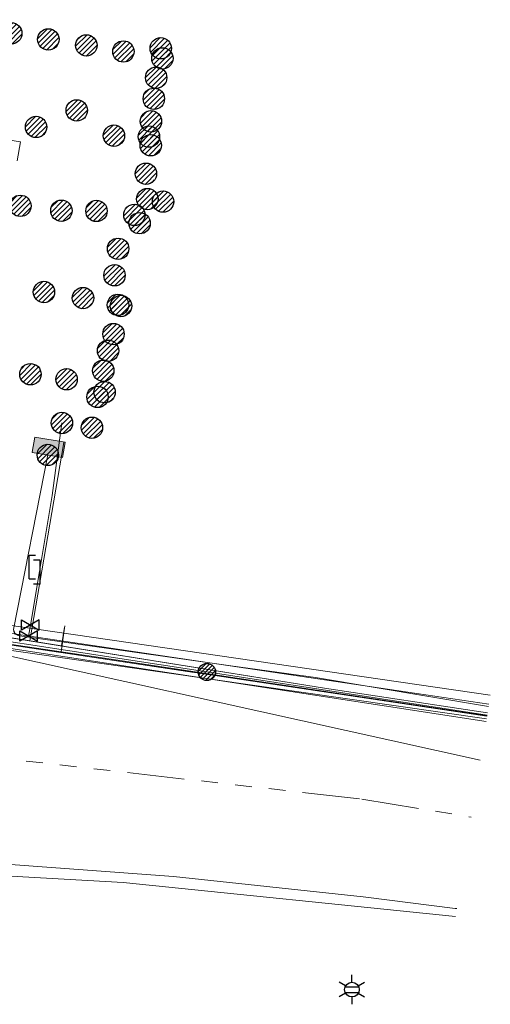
# Model space of a CAD drawing. Header units: metres. Extents: x 197355 to 199157, y 355772 to 356286.
# Tile 169 of 256: x 198050 to 198074, y 355857 to 355908. Entities that reach past the tile are written whole.
import ezdxf
from ezdxf.enums import TextEntityAlignment as Align
from ezdxf.lldxf.tags import DXFTag

# ---------------------------------------------------------------- set-up
doc = ezdxf.new("R2010")
doc.units = ezdxf.units.M
doc.linetypes.add('RI-GWA', pattern=[18.45, 6, -1.8, 1.75, -1.8, 1.75, -1.8, 1.75, -1.8])
for name, color, linetype, lineweight in [('B-WE-KL-DATA_KABELBUNDEL_KPNB.V.-G', 90, 'Continuous', 18), ('B-WE-KL-DATA_KABELBUNDEL_ZIGGOB.V.-G', 94, 'Continuous', 18), ('B-WE-KL-DATA_TELECOM_REGGEFIBEROPERATORB.V.-G', 90, 'KL-TELECOM-ALGEMEEN-N', 18), ('B-WE-KL-DATA_TELECOM_ZIGGOB.V.-G', 94, 'KL-TELECOM-ALGEMEEN-N', 18), ('B-WE-KL-ET_LS_ENEXISNETBEHEERB.V.-G', 190, 'KL-LS-N', 18), ('B-WE-KL-ET_LS_HULPSTUK_ENEXISNETBEHEERB.V.-G', 190, 'Continuous', 18), ('B-WE-KL-ET_LS_HULPSTUK_ENEXISNETBEHEERB.V.-S', 190, 'Continuous', 25), ('B-WE-KL-ET_LS_KABELBUNDEL_ENEXISNETBEHEERB.V.-G', 190, 'KL-BUNDEL-N', 18), ('B-WE-KL-ET_LS_PUTKAST_ENEXISNETBEHEERB.V.-G', 190, 'Continuous', 18), ('B-WE-KL-ET_LS_PUTKAST_ENEXISNETBEHEERB.V.-V', 190, 'Continuous', 18), ('B-WE-KL-ET_MS_10 kV_ENEXISNETBEHEERB.V.-G', 130, 'KL-MS-N', 18), ('B-WE-KL-ET_MS_ENEXISNETBEHEERB.V.-G', 130, 'KL-MS-N', 18), ('B-WE-KL-GAS_HULPSTUK_ENEXISNETBEHEERB.V.-S', 30, 'Continuous', 25), ('B-WE-KL-GAS_LD_ENEXISNETBEHEERB.V.-G', 50, 'KL-GAS-LD-N', 18), ('B-WE-KL-GAS_LD_HOOFDLEIDING_100 MBAR_PVC_110_ENEXISNETBEHEERB.V.-G', 50, 'KL-GAS-LD-N', 18), ('B-WE-KL-GAS_LD_HOOFDLEIDING_30 MBAR_PVC_ENEXISNETBEHEERB.V.-G', 50, 'KL-GAS-LD-N', 18), ('B-WE-KL-WATER_TRANSPORTLEIDING_NVWATERLEIDINGMAATSCHAPPIJLIMBURG-G', 170, 'KL-WATER-TR-N', 18), ('B-WE-RI-GWA_GEMEENTEROERMOND-G', 30, 'RI-GWA', 18)]:
    doc.layers.add(name, color=color, linetype=linetype, lineweight=lineweight)
doc.styles.add('NLCS-ISO', font='NLCS-ISO.ttf')
doc.styles.get("Standard").update_dxf_attribs({"font": 'isocp.shx'})
doc.linetypes.add('KL-BUNDEL-N', pattern='A,28,-5,[103,NLCS.SHX,S=1.25,R=0,X=0,Y=0],-5,[103,NLCS.SHX,S=1.25,R=0,X=0,Y=0],-5,[103,NLCS.SHX,S=1.25,R=0,X=0,Y=0],-5,[103,NLCS.SHX,S=1.25,R=0,X=0,Y=0],-5', length=53)
tags = doc.linetypes.add('KL-GAS-LD-N', pattern='A,4,-1,[69,NLCS.SHX,S=0.5,R=0,X=0,Y=0],-1,4,-1,["L",Standard,S=1,R=0,X=0.25,Y=-0.5],-2', length=13).pattern_tags.tags
tags[18] = DXFTag(74, 10)
tags = doc.linetypes.add('KL-LS-N', pattern='A,4,-1,[103,NLCS.SHX,S=0.75,R=0,X=0,Y=0],-1,4,-1,["L",Standard,S=1,R=0,X=0,Y=-0.5],-2', length=13).pattern_tags.tags
tags[18] = DXFTag(74, 10)
tags = doc.linetypes.add('KL-MS-N', pattern='A,4,-1,[103,NLCS.SHX,S=0.75,R=0,X=0,Y=0],-1,4,-1,["M",Standard,S=1,R=0,X=0,Y=-0.5],-2', length=13).pattern_tags.tags
tags[18] = DXFTag(74, 10)
doc.linetypes.add('KL-TELECOM-ALGEMEEN-N', pattern='A,7,-1,[101,NLCS.SHX,S=0.5,R=0,X=0,Y=0],-1', length=9)
doc.linetypes.add('KL-WATER-TR-N', pattern='A,7,-0.5,[168,NLCS.SHX,S=0.75,R=0,X=0.75,Y=0],-2,[168,NLCS.SHX,S=0.75,R=0,X=0.75,Y=0],-2', length=11.5)

# ---------------------------------------------------------------- blocks, each defined once
blk = doc.blocks.new('SKL-WTB_HULP_AANSLUITPUNT-SO')
h = blk.add_hatch()
h.set_pattern_fill('ANSI31', color=256, scale=3, style=0)
h.set_pattern_definition([(45, (-1.125, -63.491), (-0.265165, 0.265165), [])])
edge = h.paths.add_edge_path()
edge.add_arc((0, 0), 1.12, 0, 360)
at = {"linetype": 'Continuous'}
blk.add_circle((0, 0), 1.12, dxfattribs=at)
blk = doc.blocks.new('SKL-WTB_HULP_AFSLUITER-SO')
for p, q in [((2.3, 1.37), (-2.3, -1.37)), ((-2.3, 1.37), (2.3, -1.37)), ((2.3, -1.37), (2.3, 1.37))]:
    blk.add_line(p, q)
at = {"ltscale": 0.1}
blk.add_line((-2.3, -1.37), (-2.3, 1.37), dxfattribs=at)
blk = doc.blocks.new('SKL-WTB_HULP_VERLOOPSTUK-SO')
for p, q in [((-0.539, -0.383), (-0.539, 0.867)), ((-0.539, 0.867), (-0.193, 0.867)), ((0.048, 0.598), (-0.298, 0.598)), ((0.048, -0.652), (0.048, 0.598)), ((-0.539, -0.383), (-0.193, -0.383)), ((0.048, -0.652), (-0.298, -0.652))]:
    blk.add_line(p, q)
blk = doc.blocks.new('SKL-ET_HULP_AANSLUITPUNT-SO')
h = blk.add_hatch()
h.set_pattern_fill('ANSI31', color=256, scale=30, style=0)
h.set_pattern_definition([(45, (-11.25, -634.91), (-2.65165, 2.65165), [])])
edge = h.paths.add_edge_path()
edge.add_arc((0, 0), 11.2, 0, 360)
at = {"linetype": 'Continuous'}
blk.add_circle((0, 0), 11.2, dxfattribs=at)
blk = doc.blocks.new('SKL-ET_HULP_MOF-SO')
h = blk.add_hatch()
h.set_pattern_fill('ANSI31', color=256, scale=6, style=0)
h.set_pattern_definition([(45, (-2.25, -126.982), (-0.53033, 0.53033), [])])
edge = h.paths.add_edge_path()
edge.add_arc((0, 0), 2.25, 0, 360)
at = {"linetype": 'Continuous'}
blk.add_circle((0, 0), 2.25, dxfattribs=at)
blk = doc.blocks.new('B-SIE-WEG_LICHTMAST-SO')
at = {"ltscale": 0.1}
for p, q in [((0, 0.386), (0, 0.772)), ((-0.334, 0.193), (-0.668, 0.386)), ((0.334, 0.193), (0.668, 0.386)), ((-0.334, -0.193), (-0.668, -0.386)), ((0, -0.386), (0, -0.772)), ((0.334, -0.193), (0.668, -0.386))]:
    blk.add_line(p, q, dxfattribs=at)
at = {"flags": 128}
for points in [[(-0.354, 0.152), (0.354, 0.152)], [(-0.354, -0.152), (0.354, -0.152)]]:
    blk.add_lwpolyline(points, dxfattribs=at)
at = {"ltscale": 0.1}
blk.add_circle((0, 0), 0.386, dxfattribs=at)
at = {"style": 'NLCS-ISO'}
blk.add_attdef('TYPE', text='', height=0.549, dxfattribs=at).set_placement((0, 0.772), align=Align.BOTTOM_CENTER)

msp = doc.modelspace()

# ---------------------------------------------------------------- hatches: boundary and pattern name
at = {"layer": 'B-WE-KL-ET_LS_PUTKAST_ENEXISNETBEHEERB.V.-V'}
msp.add_hatch(color=256, dxfattribs=at).paths.add_polyline_path([(198051.748, 355885.315), (198051.754, 355885.318), (198051.757, 355885.323), (198051.891, 355886.111), (198051.887, 355886.121), (198050.306, 355886.392), (198050.296, 355886.388), (198050.159, 355885.595), (198050.163, 355885.585), (198051.747, 355885.315)])

# ---------------------------------------------------------------- linework, layer by layer
at = {"layer": 'B-WE-KL-DATA_KABELBUNDEL_KPNB.V.-G', "ltscale": 0.5, "flags": 128}
for points in [[(198041.124, 355876.666), (198044.895, 355876.125), (198073.974, 355871.771)], [(198073.614, 355869.473), (198041.124, 355876.666)], [(198044.301, 355876.21), (198044.895, 355876.125), (198058.64, 355874.067)], [(198033.919, 355864.244), (198033.92, 355864.244), (198054.936, 355863.068), (198072.332, 355861.285)]]:
    msp.add_lwpolyline(points, dxfattribs=at)
at = {"layer": 'B-WE-KL-DATA_KABELBUNDEL_ZIGGOB.V.-G', "ltscale": 0.5, "flags": 128}
for points in [[(198050.035, 355875.717), (198051.824, 355886.105)], [(198050.035, 355875.717), (198035.011, 355878.132), (198033.926, 355878.412), (198033.027, 355878.875)], [(198051.698, 355875.45), (198051.856, 355876.437)], [(198051.698, 355875.45), (198050.035, 355875.717)], [(198052.509, 355875.32), (198051.698, 355875.45)], [(198065.464, 355873.237), (198052.509, 355875.32)], [(198074.003, 355871.953), (198065.464, 355873.237)]]:
    msp.add_lwpolyline(points, dxfattribs=at)
at = {"layer": 'B-WE-KL-DATA_TELECOM_REGGEFIBEROPERATORB.V.-G', "ltscale": 0.5, "flags": 128}
for points in [[(198073.976, 355871.783), (198053.25, 355874.918), (198051.675, 355875.149), (198044.96, 355876.133), (198044.291, 355875.784), (198043.955, 355875.475), (198043.485, 355875.275), (198034.945, 355877.167), (198023.922, 355878.97), (198018.168, 355879.348), (198011.189, 355879.446), (197985.807, 355879.498), (197980.654, 355880.041), (197969.284, 355879.851), (197959.635, 355879.55), (197950.401, 355879.071), (197940.159, 355878.298), (197940.342, 355877.386), (197940.829, 355868.366), (197941.037, 355866.98), (197941.25, 355865.777), (197937.708, 355864.531), (197932.359, 355864.261), (197930.357, 355864.309), (197929.736, 355864.285)], [(198073.976, 355871.783), (198053.25, 355874.918), (198051.675, 355875.149), (198039.329, 355876.959), (198037.179, 355877.473)], [(198037.179, 355877.473), (198039.329, 355876.959), (198051.675, 355875.149), (198051.874, 355876.509)]]:
    msp.add_lwpolyline(points, dxfattribs=at)
at = {"layer": 'B-WE-KL-DATA_TELECOM_ZIGGOB.V.-G', "ltscale": 0.5, "flags": 128}
for points in [[(198012.846, 355947.765), (198024.103, 355945.805), (198019.949, 355920.24), (198014.258, 355885.587), (198007.214, 355881.262), (198007.076, 355880.928), (198007.106, 355880.418), (198007.375, 355879.98), (198007.793, 355879.754), (198012.891, 355879.765), (198029.456, 355879.851), (198030.901, 355879.618), (198033.027, 355878.875), (198033.926, 355878.412), (198035.011, 355878.132), (198065.464, 355873.237), (198074.003, 355871.953)], [(198052.509, 355875.32), (198035.011, 355878.132), (198034.448, 355878.248), (198033.926, 355878.412), (198033.451, 355878.622), (198033.027, 355878.875), (198032.726, 355879.049), (198032.458, 355879.22), (198032.223, 355879.388), (198032.022, 355879.553), (198031.725, 355879.833), (198031.445, 355880.134), (198031.185, 355880.453), (198030.945, 355880.79), (198030.725, 355881.142), (198030.528, 355881.509), (198030.354, 355881.889), (198030.203, 355882.281), (198030.076, 355882.682), (198029.974, 355883.091), (198029.898, 355883.506), (198029.847, 355883.926), (198029.821, 355884.348), (198029.822, 355884.772), (198029.848, 355885.194), (198029.9, 355885.614), (198035.208, 355917.717), (198035.495, 355917.671)], [(198035.495, 355917.671), (198035.208, 355917.717), (198029.9, 355885.614), (198029.848, 355885.194), (198029.822, 355884.772), (198029.821, 355884.348), (198029.847, 355883.926), (198029.898, 355883.506), (198029.974, 355883.091), (198030.076, 355882.682), (198030.203, 355882.281), (198030.354, 355881.889), (198030.528, 355881.509), (198030.725, 355881.142), (198030.945, 355880.79), (198031.185, 355880.453), (198031.445, 355880.134), (198031.725, 355879.833), (198032.022, 355879.553), (198032.223, 355879.388), (198032.458, 355879.22), (198032.726, 355879.049), (198033.027, 355878.875), (198033.451, 355878.622), (198033.926, 355878.412), (198034.448, 355878.248), (198035.011, 355878.132), (198051.698, 355875.45), (198051.856, 355876.437)], [(198051.856, 355876.437), (198051.698, 355875.45), (198050.035, 355875.717), (198051.824, 355886.105)], [(198051.856, 355876.437), (198051.698, 355875.45), (198050.035, 355875.717), (198051.824, 355886.105)], [(198051.856, 355876.437), (198051.698, 355875.45), (198050.035, 355875.717), (198051.824, 355886.105)], [(198051.856, 355876.437), (198051.698, 355875.45), (198050.035, 355875.717), (198051.824, 355886.105)], [(198051.856, 355876.437), (198051.698, 355875.45), (198050.035, 355875.717), (198051.824, 355886.105)], [(198051.856, 355876.437), (198051.698, 355875.45), (198050.035, 355875.717), (198051.824, 355886.105)], [(198051.856, 355876.437), (198051.698, 355875.45), (198050.035, 355875.717), (198051.824, 355886.105)], [(198051.856, 355876.437), (198051.698, 355875.45), (198050.035, 355875.717), (198051.824, 355886.105)], [(198051.856, 355876.437), (198051.698, 355875.45), (198050.035, 355875.717), (198051.824, 355886.105)], [(198051.856, 355876.437), (198051.698, 355875.45), (198050.035, 355875.717), (198051.824, 355886.105)], [(198051.856, 355876.437), (198051.698, 355875.45), (198050.035, 355875.717), (198051.824, 355886.105)], [(198051.856, 355876.437), (198051.698, 355875.45), (198050.035, 355875.717), (198051.824, 355886.105)], [(198051.856, 355876.437), (198051.698, 355875.45), (198050.035, 355875.717), (198051.824, 355886.105)], [(198051.856, 355876.437), (198051.698, 355875.45), (198050.035, 355875.717), (198051.824, 355886.105)], [(198051.856, 355876.437), (198051.698, 355875.45), (198050.035, 355875.717), (198051.824, 355886.105)], [(198051.856, 355876.437), (198051.698, 355875.45), (198050.035, 355875.717), (198051.824, 355886.105)], [(198051.856, 355876.437), (198051.698, 355875.45), (198050.035, 355875.717), (198051.824, 355886.105)], [(198051.856, 355876.437), (198051.698, 355875.45), (198050.035, 355875.717), (198051.824, 355886.105)], [(198051.856, 355876.437), (198051.698, 355875.45), (198050.035, 355875.717), (198051.824, 355886.105)], [(198051.856, 355876.437), (198051.698, 355875.45), (198050.035, 355875.717), (198051.824, 355886.105)], [(198051.856, 355876.437), (198051.698, 355875.45), (198050.035, 355875.717), (198051.824, 355886.105)], [(198051.856, 355876.437), (198051.698, 355875.45), (198050.035, 355875.717), (198051.824, 355886.105)], [(198051.856, 355876.437), (198051.698, 355875.45), (198050.035, 355875.717), (198051.824, 355886.105)], [(198051.856, 355876.437), (198051.698, 355875.45), (198050.035, 355875.717), (198051.824, 355886.105)], [(198051.856, 355876.437), (198051.698, 355875.45), (198050.035, 355875.717), (198051.824, 355886.105)], [(198051.856, 355876.437), (198051.698, 355875.45), (198050.035, 355875.717), (198051.824, 355886.105)], [(198051.856, 355876.437), (198051.698, 355875.45), (198050.035, 355875.717), (198051.824, 355886.105)], [(198051.856, 355876.437), (198051.698, 355875.45), (198050.035, 355875.717), (198051.824, 355886.105)], [(198051.856, 355876.437), (198051.698, 355875.45), (198050.035, 355875.717), (198051.824, 355886.105)], [(198051.856, 355876.437), (198051.698, 355875.45), (198050.035, 355875.717), (198051.824, 355886.105)], [(198051.856, 355876.437), (198051.698, 355875.45), (198050.035, 355875.717), (198051.824, 355886.105)], [(198051.856, 355876.437), (198051.698, 355875.45), (198050.035, 355875.717), (198051.824, 355886.105)], [(198074.003, 355871.953), (198065.464, 355873.237), (198052.509, 355875.32)]]:
    msp.add_lwpolyline(points, dxfattribs=at)
at = {"layer": 'B-WE-KL-ET_LS_ENEXISNETBEHEERB.V.-G', "ltscale": 0.5, "flags": 128}
for points in [[(198050.985, 355885.454), (198049.196, 355876.32), (198049.206, 355876.213), (198049.253, 355876.117), (198049.331, 355876.043), (198049.43, 355876.002), (198049.632, 355875.967), (198060.562, 355874.417), (198064.992, 355873.794), (198074.054, 355872.281)], [(198050.985, 355885.454), (198049.196, 355876.32), (198049.253, 355876.117), (198049.43, 355876.002), (198049.632, 355875.967), (198060.562, 355874.417), (198064.992, 355873.794), (198074.054, 355872.281)], [(198036.405, 355864.8), (198036.994, 355866.009), (198038.85, 355876.273), (198039.298, 355876.869), (198039.94, 355877.07), (198059.313, 355874.088)], [(198059.313, 355874.088), (198073.984, 355871.83)], [(198072.397, 355861.695), (198072.311, 355861.707), (198067.49, 355862.311), (198057.559, 355863.385), (198047.596, 355864.113), (198045.552, 355864.247), (198043.508, 355864.367), (198041.188, 355864.487)]]:
    msp.add_lwpolyline(points, dxfattribs=at)
at = {"layer": 'B-WE-KL-ET_LS_HULPSTUK_ENEXISNETBEHEERB.V.-G', "ltscale": 0.5, "flags": 128}
msp.add_lwpolyline([(198049.632, 355875.967), (198060.562, 355874.417)], dxfattribs=at)
at = {"layer": 'B-WE-KL-ET_LS_KABELBUNDEL_ENEXISNETBEHEERB.V.-G', "ltscale": 0.5, "flags": 128}
for points in [[(198050.985, 355885.454), (198049.196, 355876.32), (198049.253, 355876.117), (198049.43, 355876.002), (198049.632, 355875.967)], [(198038.85, 355876.273), (198039.298, 355876.869), (198039.94, 355877.07), (198059.313, 355874.088)], [(198049.632, 355875.967), (198060.562, 355874.417)], [(198060.562, 355874.417), (198064.992, 355873.794), (198074.054, 355872.281)], [(198059.313, 355874.088), (198073.984, 355871.83)], [(198072.397, 355861.695), (198072.311, 355861.707), (198067.49, 355862.311), (198057.559, 355863.385), (198047.596, 355864.113), (198045.552, 355864.247), (198043.508, 355864.367)]]:
    msp.add_lwpolyline(points, dxfattribs=at)
at = {"layer": 'B-WE-KL-ET_LS_PUTKAST_ENEXISNETBEHEERB.V.-G', "ltscale": 0.5, "flags": 128}
msp.add_lwpolyline([(198051.748, 355885.315), (198051.754, 355885.318), (198051.757, 355885.323), (198051.891, 355886.111), (198051.887, 355886.121), (198050.306, 355886.392), (198050.296, 355886.388), (198050.159, 355885.595), (198050.163, 355885.585), (198051.747, 355885.315), (198051.748, 355885.315)], close=True, dxfattribs=at)
at = {"layer": 'B-WE-KL-ET_MS_10 kV_ENEXISNETBEHEERB.V.-G', "ltscale": 0.5, "flags": 128}
msp.add_lwpolyline([(198074.148, 355872.88), (198035.39, 355878.516), (198034.588, 355878.637)], dxfattribs=at)
at = {"layer": 'B-WE-KL-ET_MS_ENEXISNETBEHEERB.V.-G', "ltscale": 0.5, "flags": 128}
msp.add_lwpolyline([(198074.148, 355872.88), (198035.39, 355878.516), (198034.588, 355878.637)], dxfattribs=at)
at = {"layer": 'B-WE-KL-GAS_LD_ENEXISNETBEHEERB.V.-G', "ltscale": 0.5, "flags": 128}
for points in [[(198050.541, 355879.347), (198051.206, 355883.326), (198051.724, 355887.129)], [(198050.074, 355876.546), (198050.541, 355879.347)], [(198049.978, 355875.97), (198050.074, 355876.546)]]:
    msp.add_lwpolyline(points, dxfattribs=at)
at = {"layer": 'B-WE-KL-GAS_LD_HOOFDLEIDING_100 MBAR_PVC_110_ENEXISNETBEHEERB.V.-G', "ltscale": 0.5, "flags": 128}
msp.add_lwpolyline([(198029.565, 355896.746), (198027.688, 355885.311), (198027.78, 355884.859), (198027.895, 355884.412), (198028.033, 355883.971), (198028.194, 355883.539), (198028.377, 355883.115), (198028.583, 355882.702), (198028.809, 355882.3), (198029.057, 355881.91), (198029.324, 355881.534), (198029.611, 355881.172), (198029.916, 355880.826), (198030.239, 355880.496), (198030.579, 355880.183), (198030.934, 355879.889), (198031.305, 355879.614), (198031.689, 355879.358), (198032.055, 355879.14), (198032.432, 355878.94), (198032.711, 355878.806), (198032.995, 355878.682), (198033.421, 355878.517), (198033.855, 355878.375), (198033.928, 355878.354), (198034.001, 355878.333), (198074.074, 355872.407)], dxfattribs=at)
at = {"layer": 'B-WE-KL-GAS_LD_HOOFDLEIDING_30 MBAR_PVC_ENEXISNETBEHEERB.V.-G', "ltscale": 0.5, "flags": 128}
msp.add_lwpolyline([(198073.952, 355871.631), (198045.065, 355875.79), (198036.239, 355877.511), (198033.905, 355878.652)], dxfattribs=at)
at = {"layer": 'B-WE-KL-WATER_TRANSPORTLEIDING_NVWATERLEIDINGMAATSCHAPPIJLIMBURG-G', "ltscale": 0.5, "flags": 128}
for points in [[(198049.382, 355900.865), (198049.548, 355901.851), (198048.562, 355902.017)], [(198073.931, 355871.497), (198046.302, 355875.728), (198043.46, 355876.163), (198037.072, 355877.141), (198035.947, 355878.251), (198034.997, 355878.283), (198034.097, 355878.292), (198033.078, 355878.303)]]:
    msp.add_lwpolyline(points, dxfattribs=at)
at = {"layer": 'B-WE-RI-GWA_GEMEENTEROERMOND-G', "ltscale": 0.5, "flags": 128}
for points in [[(198036.817, 355870.908), (198067.422, 355867.423)], [(198067.422, 355867.423), (198073.147, 355866.486)]]:
    msp.add_lwpolyline(points, dxfattribs=at)

# ---------------------------------------------------------------- block references
at = {"layer": 'B-WE-KL-ET_LS_HULPSTUK_ENEXISNETBEHEERB.V.-S'}
for name, p, xscale, yscale, zscale in [('SKL-ET_HULP_AANSLUITPUNT-SO', (198049.069, 355907.535), 0.05, 0.05, 0.05), ('SKL-ET_HULP_AANSLUITPUNT-SO', (198051.012, 355907.215), 0.05, 0.05, 0.05), ('SKL-ET_HULP_AANSLUITPUNT-SO', (198053, 355906.905), 0.05, 0.05, 0.05), ('SKL-ET_HULP_AANSLUITPUNT-SO', (198054.942, 355906.585), 0.05, 0.05, 0.05), ('SKL-ET_HULP_AANSLUITPUNT-SO', (198056.982, 355906.223), 0.05, 0.05, 0.05), ('SKL-ET_HULP_AANSLUITPUNT-SO', (198052.501, 355903.497), 0.05, 0.05, 0.05), ('SKL-ET_HULP_AANSLUITPUNT-SO', (198050.372, 355902.632), 0.05, 0.05, 0.05), ('SKL-ET_HULP_AANSLUITPUNT-SO', (198054.445, 355902.176), 0.05, 0.05, 0.05), ('SKL-ET_HULP_AANSLUITPUNT-SO', (198056.277, 355902.126), 0.05, 0.05, 0.05), ('SKL-ET_HULP_AANSLUITPUNT-SO', (198057.018, 355898.725), 0.05, 0.05, 0.05), ('SKL-ET_HULP_AANSLUITPUNT-SO', (198049.55, 355898.501), 0.05, 0.05, 0.05), ('SKL-ET_HULP_AANSLUITPUNT-SO', (198051.694, 355898.243), 0.05, 0.05, 0.05), ('SKL-ET_HULP_AANSLUITPUNT-SO', (198053.532, 355898.235), 0.05, 0.05, 0.05), ('SKL-ET_HULP_AANSLUITPUNT-SO', (198055.52, 355898.029), 0.05, 0.05, 0.05), ('SKL-ET_HULP_AANSLUITPUNT-SO', (198050.781, 355893.989), 0.05, 0.05, 0.05), ('SKL-ET_HULP_AANSLUITPUNT-SO', (198052.827, 355893.67), 0.05, 0.05, 0.05), ('SKL-ET_HULP_AANSLUITPUNT-SO', (198054.815, 355893.256), 0.05, 0.05, 0.05), ('SKL-ET_HULP_AANSLUITPUNT-SO', (198050.076, 355889.684), 0.05, 0.05, 0.05), ('SKL-ET_HULP_AANSLUITPUNT-SO', (198051.966, 355889.417), 0.05, 0.05, 0.05), ('SKL-ET_HULP_AANSLUITPUNT-SO', (198053.954, 355888.743), 0.05, 0.05, 0.05), ('SKL-ET_HULP_AANSLUITPUNT-SO', (198050.985, 355885.454), 0.05, 0.05, 0.05), ('SKL-ET_HULP_MOF-SO', (198059.313, 355874.088), 0.2, 0.2, 0.2)]:
    msp.add_blockref(name, p, dxfattribs=dict(at, xscale=xscale, yscale=yscale, zscale=zscale))
msp.add_blockref('B-SIE-WEG_LICHTMAST-SO', (198066.903, 355857.454), dxfattribs=at)
at = {"layer": 'B-WE-KL-GAS_HULPSTUK_ENEXISNETBEHEERB.V.-S'}
for name, p, xscale, yscale, zscale in [('SKL-WTB_HULP_AANSLUITPUNT-SO', (198056.898, 355906.756), 0.5, 0.5, 0.5), ('SKL-WTB_HULP_AANSLUITPUNT-SO', (198056.656, 355905.209), 0.5, 0.5, 0.5), ('SKL-WTB_HULP_AANSLUITPUNT-SO', (198056.535, 355904.107), 0.5, 0.5, 0.5), ('SKL-WTB_HULP_AANSLUITPUNT-SO', (198056.382, 355902.927), 0.5, 0.5, 0.5), ('SKL-WTB_HULP_AANSLUITPUNT-SO', (198056.374, 355901.676), 0.5, 0.5, 0.5), ('SKL-WTB_HULP_AANSLUITPUNT-SO', (198056.118, 355900.185), 0.5, 0.5, 0.5), ('SKL-WTB_HULP_AANSLUITPUNT-SO', (198056.195, 355898.855), 0.5, 0.5, 0.5), ('SKL-WTB_HULP_AANSLUITPUNT-SO', (198055.787, 355897.593), 0.5, 0.5, 0.5), ('SKL-WTB_HULP_AANSLUITPUNT-SO', (198054.666, 355896.251), 0.5, 0.5, 0.5), ('SKL-WTB_HULP_AANSLUITPUNT-SO', (198054.476, 355894.867), 0.5, 0.5, 0.5), ('SKL-WTB_HULP_AANSLUITPUNT-SO', (198054.657, 355893.316), 0.5, 0.5, 0.5), ('SKL-WTB_HULP_AANSLUITPUNT-SO', (198054.422, 355891.782), 0.5, 0.5, 0.5), ('SKL-WTB_HULP_AANSLUITPUNT-SO', (198054.14, 355890.91), 0.5, 0.5, 0.5), ('SKL-WTB_HULP_AANSLUITPUNT-SO', (198053.884, 355889.864), 0.5, 0.5, 0.5), ('SKL-WTB_HULP_AANSLUITPUNT-SO', (198053.586, 355888.497), 0.5, 0.5, 0.5), ('SKL-WTB_HULP_AANSLUITPUNT-SO', (198051.724, 355887.129), 0.5, 0.5, 0.5), ('SKL-WTB_HULP_AANSLUITPUNT-SO', (198053.293, 355886.878), 0.5, 0.5, 0.5), ('SKL-WTB_HULP_AFSLUITER-SO', (198050.074, 355876.546), 0.2, 0.2, 0.2), ('SKL-WTB_HULP_AFSLUITER-SO', (198049.978, 355875.97), 0.2, 0.2, 0.2)]:
    msp.add_blockref(name, p, dxfattribs=dict(at, xscale=xscale, yscale=yscale, zscale=zscale))
msp.add_blockref('SKL-WTB_HULP_VERLOOPSTUK-SO', (198050.541, 355879.347), dxfattribs=at)

doc.saveas('drawing.dxf')
